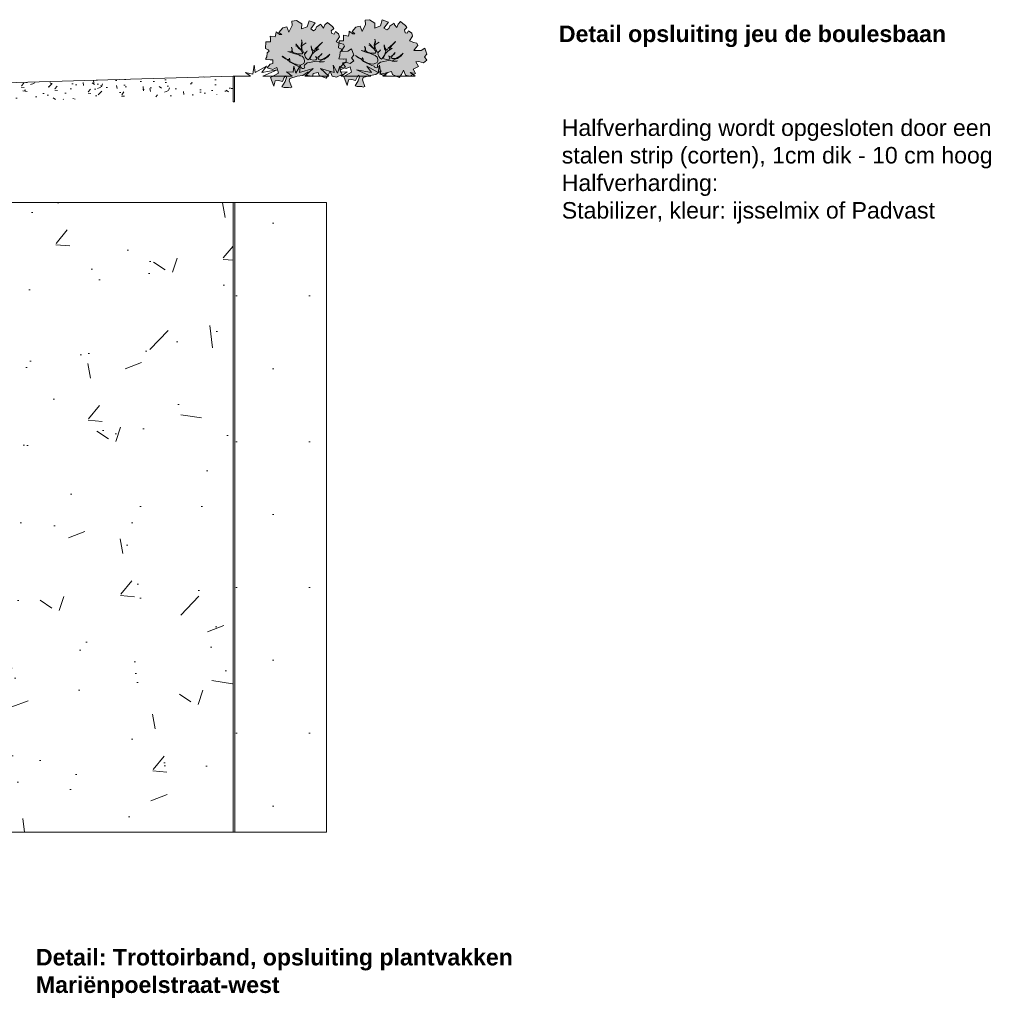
# Model space of a CAD drawing. Header units: metres. Extents: x 92403 to 95147, y 464428 to 465602.
# Tile 185 of 256: x 92702.6 to 92707.96, y 465019.37 to 465024.7. Entities that reach past the tile are written whole.
import ezdxf

# ---------------------------------------------------------------- set-up
doc = ezdxf.new("R2010")
doc.units = ezdxf.units.M
doc.linetypes.add('DASHED2', pattern=[0.375, 0.25, -0.125])
for name, color, linetype, lineweight in [('B-RO-OG-BEBOUWING_MOLEN-G', 7, 'CONTINUOUS', 18), ('N-WE-VH-KANTOPSLUITING_TROTTOIRBAND_130 150-T18', 10, 'CONTINUOUS', 18), ('X-XX-AL-DETAIL-G', 7, 'CONTINUOUS', 0), ('X-XX-AL-RMB - profiel', 7, 'CONTINUOUS', 9)]:
    doc.layers.add(name, color=color, linetype=linetype, lineweight=lineweight)
doc.layers.add('N-RO-GR-GRAS-A-100', color=62, linetype='CONTINUOUS', lineweight=18, transparency=0.2)
doc.layers.add('N-RO-GR-GROENSTROOK-A', color=7, linetype='CONTINUOUS', lineweight=0, true_color=0x5de817, transparency=0.7)
doc.layers.add('N-RO-VH-VERHARDING_HALFVERHARDING-V', color=7, linetype='CONTINUOUS', lineweight=18, true_color=0xe6e1be)
doc.layers.add('N-RO-VH-VERHARDING_HALFVERHARDING_STABILIZER-A', color=7, linetype='DASHED2', lineweight=5, true_color=0xc2a07a)
doc.styles.add('NLCS-ISO-M200-T18', font='NLCS-ISO.ttf', dxfattribs={"height": 0.36})

msp = doc.modelspace()

# ---------------------------------------------------------------- hatches: boundary and pattern name
at = {"layer": 'N-RO-GR-GRAS-A-100', "true_color": 0x1f591c, "transparency": 33554661}
h = msp.add_hatch(dxfattribs=at)
h.set_pattern_fill('AGR-GRAS_SPORTVELD', color=99, scale=0.4, pattern_type=2)
h.set_pattern_definition([(0, (-2234.0724, 1428.46155), (0.15875, 0.3175), [0, -0.3175])])
h.paths.add_polyline_path([(92704.74655, 465024.403245), (92704.74655, 465024.41214), (92704.728076, 465024.416693)], flags=17)
h.paths.add_polyline_path([(92704.74655, 465024.32331), (92704.74655, 465024.396799), (92704.579356, 465024.396799), (92704.606685, 465024.416693), (92704.566781, 465024.406859), (92704.560221, 465024.456028), (92704.553662, 465024.416693), (92704.491891, 465024.451112), (92704.517037, 465024.416146), (92704.43504, 465024.430352), (92704.512665, 465024.396799), (92704.352334, 465024.396799), (92704.384028, 465024.419556), (92704.347054, 465024.417797), (92704.343531, 465024.450353), (92704.332085, 465024.413398), (92704.307435, 465024.45651), (92704.312719, 465024.416918), (92704.238763, 465024.438914), (92704.283663, 465024.396799), (92704.218515, 465024.396799), (92704.153367, 465024.396799), (92704.198266, 465024.438914), (92704.124311, 465024.416918), (92704.129594, 465024.45651), (92704.104944, 465024.413398), (92704.093499, 465024.450353), (92704.089975, 465024.417797), (92704.053001, 465024.419556), (92704.084695, 465024.396799), (92703.924364, 465024.396799), (92704.001989, 465024.430352), (92703.919992, 465024.416146), (92703.945138, 465024.451112), (92703.883367, 465024.416693), (92703.876808, 465024.456028), (92703.870249, 465024.406859), (92703.830344, 465024.416693), (92703.857674, 465024.396799), (92703.769649, 465024.396799), (92703.769649, 465024.366799), (92703.769576, 465024.32331)])
at = {"layer": 'N-RO-GR-GROENSTROOK-A', "transparency": 33554508}
h = msp.add_hatch(color=256, dxfattribs=at)
h.dxf.hatch_style = 1
h.paths.add_polyline_path([(92704.141902, 465024.400332), (92704.111064, 465024.395784), (92704.072034, 465024.384161), (92704.068411, 465024.371637), (92704.082093, 465024.335843), (92704.073145, 465024.332423), (92704.065342, 465024.335473), (92704.040216, 465024.334918), (92704.029179, 465024.338542), (92704.045947, 465024.367273), (92704.053195, 465024.389349), (92704.049774, 465024.398297), (92704.041584, 465024.389737), (92704.031101, 465024.368234), (92704.010357, 465024.373577), (92703.991702, 465024.371876), (92703.98464, 465024.341425), (92703.967196, 465024.390024), (92704.009388, 465024.413074), (92704.001458, 465024.443281), (92703.979617, 465024.432932), (92703.948494, 465024.441096), (92703.96555, 465024.461284), (92703.979764, 465024.465653), (92703.979764, 465024.486142), (92703.96503, 465024.485053), (92703.963836, 465024.484965), (92703.940714, 465024.486443), (92703.941105, 465024.492559), (92703.94595, 465024.502186), (92703.947596, 465024.524257), (92703.959117, 465024.53179), (92703.953581, 465024.53985), (92703.938469, 465024.546931), (92703.941911, 465024.584218), (92703.9657, 465024.584218), (92703.9657, 465024.600865), (92703.964652, 465024.614951), (92703.991883, 465024.610432), (92703.995922, 465024.627531), (92703.99697, 465024.637625), (92704.016121, 465024.623539), (92704.027641, 465024.622559), (92704.01253, 465024.635139), (92704.033177, 465024.659846), (92704.05547, 465024.664366), (92704.066542, 465024.635666), (92704.084646, 465024.672953), (92704.082701, 465024.696606), (92704.107836, 465024.699619), (92704.136563, 465024.681013), (92704.135665, 465024.653745), (92704.166337, 465024.665872), (92704.176511, 465024.69864), (92704.210175, 465024.686512), (92704.185488, 465024.653745), (92704.201198, 465024.643726), (92704.21182, 465024.651259), (92704.217356, 465024.664893), (92704.220349, 465024.666852), (92704.240547, 465024.680486), (92704.243988, 465024.672426), (92704.256107, 465024.657812), (92704.26269, 465024.675966), (92704.276754, 465024.689525), (92704.287826, 465024.678979), (92704.303985, 465024.667379), (92704.311166, 465024.656833), (92704.296953, 465024.644178), (92704.300992, 465024.628586), (92704.312663, 465024.625572), (92704.320143, 465024.639131), (92704.337349, 465024.627079), (92704.341838, 465024.609904), (92704.324183, 465024.58369), (92704.347972, 465024.574651), (92704.365029, 465024.571638), (92704.370116, 465024.55951), (92704.358445, 465024.544445), (92704.34887, 465024.531338), (92704.387771, 465024.532317), (92704.407969, 465024.545424), (92704.419938, 465024.511678), (92704.40737, 465024.497064), (92704.419938, 465024.479438), (92704.400338, 465024.465276), (92704.375651, 465024.472357), (92704.359493, 465024.469871), (92704.374604, 465024.445164), (92704.345429, 465024.430023), (92704.357548, 465024.405843), (92704.326727, 465024.391757), (92704.303087, 465024.397256), (92704.291866, 465024.423997), (92704.281393, 465024.401323), (92704.269274, 465024.385655), (92704.231869, 465024.400269), (92704.226932, 465024.416916), (92704.198654, 465024.41089), (92704.196111, 465024.39477), (92704.163344, 465024.402303), (92704.171424, 465024.420984), (92704.141896, 465024.400342)])
h = msp.add_hatch(color=256, dxfattribs=at)
h.dxf.hatch_style = 1
h.paths.add_polyline_path([(92704.540815, 465024.404759), (92704.509976, 465024.40021), (92704.470947, 465024.388588), (92704.467323, 465024.376064), (92704.481005, 465024.34027), (92704.472057, 465024.336849), (92704.464255, 465024.3399), (92704.439129, 465024.339345), (92704.428091, 465024.342968), (92704.444859, 465024.3717), (92704.452107, 465024.393775), (92704.448686, 465024.402724), (92704.440496, 465024.394163), (92704.430013, 465024.372661), (92704.409269, 465024.378004), (92704.390614, 465024.376303), (92704.383552, 465024.345852), (92704.366108, 465024.394451), (92704.4083, 465024.417501), (92704.400371, 465024.447707), (92704.37853, 465024.437359), (92704.347406, 465024.445523), (92704.364462, 465024.46571), (92704.378676, 465024.470079), (92704.378676, 465024.490568), (92704.363942, 465024.48948), (92704.362749, 465024.489392), (92704.339626, 465024.49087), (92704.340017, 465024.496986), (92704.344863, 465024.506613), (92704.346508, 465024.528684), (92704.358029, 465024.536217), (92704.352493, 465024.544277), (92704.337382, 465024.551358), (92704.340823, 465024.588645), (92704.364612, 465024.588645), (92704.364612, 465024.605292), (92704.363565, 465024.619378), (92704.390795, 465024.614858), (92704.394835, 465024.631958), (92704.395882, 465024.642052), (92704.415033, 465024.627965), (92704.426554, 465024.626986), (92704.411442, 465024.639566), (92704.432089, 465024.664273), (92704.454382, 465024.668793), (92704.465454, 465024.640093), (92704.483558, 465024.67738), (92704.481613, 465024.701033), (92704.506749, 465024.704046), (92704.535475, 465024.68544), (92704.534577, 465024.658172), (92704.565249, 465024.670299), (92704.575423, 465024.703067), (92704.609087, 465024.690939), (92704.5844, 465024.658172), (92704.60011, 465024.648153), (92704.610733, 465024.655686), (92704.616269, 465024.66932), (92704.619261, 465024.671278), (92704.639459, 465024.684913), (92704.6429, 465024.676853), (92704.655019, 465024.662239), (92704.661603, 465024.680393), (92704.675667, 465024.693952), (92704.686738, 465024.683406), (92704.702897, 465024.671806), (92704.710079, 465024.66126), (92704.695865, 465024.648605), (92704.699905, 465024.633012), (92704.711575, 465024.629999), (92704.719056, 465024.643558), (92704.736262, 465024.631506), (92704.74075, 465024.614331), (92704.723095, 465024.588117), (92704.746885, 465024.579078), (92704.763941, 465024.576065), (92704.769028, 465024.563937), (92704.757358, 465024.548872), (92704.747782, 465024.535765), (92704.786683, 465024.536744), (92704.806881, 465024.549851), (92704.818851, 465024.516104), (92704.806283, 465024.501491), (92704.818851, 465024.483864), (92704.799251, 465024.469703), (92704.774564, 465024.476784), (92704.758405, 465024.474298), (92704.773516, 465024.44959), (92704.744341, 465024.43445), (92704.75646, 465024.41027), (92704.725639, 465024.396183), (92704.701999, 465024.401682), (92704.690778, 465024.428424), (92704.680305, 465024.40575), (92704.668186, 465024.390082), (92704.630781, 465024.404695), (92704.625844, 465024.421343), (92704.597566, 465024.415317), (92704.595023, 465024.399197), (92704.562257, 465024.406729), (92704.570336, 465024.42541), (92704.540808, 465024.404769)])
at = {"layer": 'N-RO-VH-VERHARDING_HALFVERHARDING-V', "true_color": 0xb4aa6e, "transparency": 33554687}
h = msp.add_hatch(dxfattribs=at)
h.set_pattern_fill('AR-CONC', color=43, scale=0.001)
h.set_pattern_definition([(50, (-1118.24376, 2975.29299), (0.182184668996, -0.01593908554), [0.01905, -0.20955]), (355, (-1118.24376, 2975.293), (-0.035243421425, 0.19105684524), [0.01524, -0.16764058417]), (100.4514447, (-1118.22858, 2975.29166), (0.14694124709, 0.17511775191), [0.0161900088, -0.1780902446]), (46.1842, (-1118.24376, 2975.3438), (0.27107904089, -0.04204232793), [0.028575, -0.314325]), (96.63555761, (-1118.22117, 2975.3403), (0.23740413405, 0.2474261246), [0.02428502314, -0.26713560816]), (351.18415117, (-1118.24376, 2975.3438), (0.23740413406, 0.24742612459), [0.02285996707, -0.25145973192]), (21, (-1118.21836, 2975.33109), (0.15161439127, -0.102265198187), [0.01905, -0.20955]), (326, (-1118.21836, 2975.3311), (0.06180202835, 0.18418796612), [0.01524, -0.16764]), (71.451445, (-1118.20572, 2975.32257), (0.21341641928, 0.081922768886), [0.0161900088, -0.1780899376]), (37.5, (-1118.24376, 2975.29299), (0.003088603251, 0.084555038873), [0, -0.165608, 0, -0.17018, 0, -0.168275]), (7.5, (-1118.24376, 2975.29299), (0.06681966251, 0.100180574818), [0, -0.097028, 0, -0.161798, 0, -0.064135]), (327.5, (-1118.3004, 2975.29299), (0.135590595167, -0.005728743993), [0, -0.0635, 0, -0.19812, 0, -0.26289]), (317.5, (-1118.3258, 2975.29299), (0.148129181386, 0.025426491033), [0, -0.08255, 0, -0.131572, 0, -0.18669])])
h.paths.add_polyline_path([(92703.762649, 465024.396799), (92700.779473, 465024.309082), (92700.779673, 465024.211346), (92703.762649, 465024.296649)])
at = {"layer": 'N-RO-VH-VERHARDING_HALFVERHARDING_STABILIZER-A', "true_color": 0xb4aa6e, "transparency": 33554687}
h = msp.add_hatch(dxfattribs=at)
h.set_pattern_fill('AR-CONC', color=43, scale=0.005)
h.set_pattern_definition([(50, (176.7802, -161.0856), (0.910923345, -0.0796954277), [0.09525, -1.04775]), (355, (176.7802, -161.0856), (-0.1762171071, 0.9552842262), [0.0762, -0.8382029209]), (100.4514447, (176.8561, -161.0923), (0.7347062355, 0.8755887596), [0.080950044, -0.890451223]), (46.1842, (176.7802, -160.8316), (1.3553952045, -0.2102116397), [0.142875, -1.571625]), (96.6355576, (176.8931, -160.8491), (1.1870206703, 1.237130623), [0.1214251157, -1.335678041]), (351.18415117, (176.7802, -160.8316), (1.1870206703, 1.237130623), [0.1142998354, -1.2572986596]), (21, (176.9072, -160.8951), (0.7580719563, -0.5113259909), [0.09525, -1.04775]), (326, (176.9072, -160.8951), (0.3090101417, 0.9209398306), [0.0762, -0.8382]), (71.451445, (176.9704, -160.9377), (1.0670820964, 0.4096138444), [0.080950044, -0.890449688]), (37.5, (176.7802, -161.08562), (0.01544301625, 0.42277519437), [0, -0.82804, 0, -0.8509, 0, -0.841375]), (7.5, (176.7802, -161.0856), (0.33409831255, 0.5009028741), [0, -0.48514, 0, -0.80899, 0, -0.320675]), (327.5, (176.497, -161.08562), (0.67795297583, -0.02864371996), [0, -0.3175, 0, -0.9906, 0, -1.31445]), (317.5, (176.37, -161.0856), (0.7406459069, 0.1271324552), [0, -0.41275, 0, -0.65786, 0, -0.93345])])
h.paths.add_polyline_path([(92700.782473, 465020.278324), (92703.762473, 465020.278324), (92703.762473, 465023.707803), (92700.782473, 465023.707798)])
at = {"layer": 'X-XX-AL-RMB - profiel', "true_color": 0x1a4a17, "transparency": 33554687}
h = msp.add_hatch(dxfattribs=at)
h.set_pattern_fill('AGR-GRAS_SPORTVELD', color=99, scale=0.5, pattern_type=2)
h.set_pattern_definition([(0, (132.29117, -107.95085), (0.1984375, 0.396875), [0, -0.396875])])
h.paths.add_polyline_path([(92703.772473, 465020.278324), (92704.274423, 465020.278324), (92704.279305, 465021.371054), (92704.272473, 465023.707585), (92703.772473, 465023.707799)])

# ---------------------------------------------------------------- linework, layer by layer
at = {"layer": 'B-RO-OG-BEBOUWING_MOLEN-G', "flags": 128}
msp.add_lwpolyline([(92700.779475, 465024.309082), (92703.762649, 465024.396799)], dxfattribs=at)
msp.add_lwpolyline([(92703.769649, 465024.396799), (92703.769649, 465024.256799), (92703.762649, 465024.256799), (92703.762649, 465024.396799), (92703.769649, 465024.396799)], close=True, dxfattribs=at)
at = {"layer": 'X-XX-AL-DETAIL-G', "flags": 128}
msp.add_lwpolyline([(92704.74655, 465024.41214), (92704.728076, 465024.416693), (92704.755406, 465024.396799), (92704.667381, 465024.396799), (92704.579356, 465024.396799), (92704.606685, 465024.416693), (92704.566781, 465024.406859), (92704.560221, 465024.456028), (92704.553662, 465024.416693), (92704.491891, 465024.451112), (92704.517037, 465024.416146), (92704.43504, 465024.430352), (92704.512665, 465024.396799), (92704.352334, 465024.396799), (92704.384028, 465024.419556), (92704.347054, 465024.417797), (92704.343531, 465024.450353), (92704.332085, 465024.413398), (92704.307435, 465024.45651), (92704.312719, 465024.416918), (92704.238763, 465024.438914), (92704.283663, 465024.396799), (92704.218515, 465024.396799), (92704.153367, 465024.396799), (92704.198266, 465024.438914), (92704.124311, 465024.416918), (92704.129594, 465024.45651), (92704.104944, 465024.413398), (92704.093499, 465024.450353), (92704.089975, 465024.417797), (92704.053001, 465024.419556), (92704.084695, 465024.396799), (92703.924364, 465024.396799), (92704.001989, 465024.430352), (92703.919992, 465024.416146), (92703.945138, 465024.451112), (92703.883367, 465024.416693), (92703.876808, 465024.456028), (92703.870249, 465024.406859), (92703.830344, 465024.416693), (92703.857674, 465024.396799), (92703.769649, 465024.396799)], dxfattribs=at)
at = {"layer": 'X-XX-AL-RMB - profiel', "color": 251}
for points in [[(92704.141902, 465024.400332), (92704.111064, 465024.395784), (92704.072034, 465024.384161), (92704.068411, 465024.371637), (92704.082093, 465024.335843), (92704.073145, 465024.332423), (92704.065342, 465024.335473), (92704.040216, 465024.334918), (92704.029179, 465024.338542), (92704.045947, 465024.367273), (92704.053195, 465024.389349), (92704.049774, 465024.398297), (92704.041584, 465024.389737), (92704.031101, 465024.368234), (92704.010357, 465024.373577), (92703.991702, 465024.371876), (92703.98464, 465024.341425), (92703.967196, 465024.390024), (92704.009388, 465024.413074), (92704.001458, 465024.443281), (92703.979617, 465024.432932), (92703.948494, 465024.441096), (92703.96555, 465024.461284), (92703.979764, 465024.465653), (92703.979764, 465024.486142), (92703.96503, 465024.485053), (92703.963836, 465024.484965), (92703.940714, 465024.486443), (92703.941105, 465024.492559), (92703.94595, 465024.502186), (92703.947596, 465024.524257), (92703.959117, 465024.53179), (92703.953581, 465024.53985), (92703.938469, 465024.546931), (92703.941911, 465024.584218), (92703.9657, 465024.584218), (92703.9657, 465024.600865), (92703.964652, 465024.614951), (92703.991883, 465024.610432), (92703.995922, 465024.627531), (92703.99697, 465024.637625), (92704.016121, 465024.623539), (92704.027641, 465024.622559), (92704.01253, 465024.635139), (92704.033177, 465024.659846), (92704.05547, 465024.664366), (92704.066542, 465024.635666), (92704.084646, 465024.672953), (92704.082701, 465024.696606), (92704.107836, 465024.699619), (92704.136563, 465024.681013), (92704.135665, 465024.653745), (92704.166337, 465024.665872), (92704.176511, 465024.69864), (92704.210175, 465024.686512), (92704.185488, 465024.653745), (92704.201198, 465024.643726), (92704.21182, 465024.651259), (92704.217356, 465024.664893), (92704.220349, 465024.666852), (92704.240547, 465024.680486), (92704.243988, 465024.672426), (92704.256107, 465024.657812), (92704.26269, 465024.675966), (92704.276754, 465024.689525), (92704.287826, 465024.678979), (92704.303985, 465024.667379), (92704.311166, 465024.656833), (92704.296953, 465024.644178), (92704.300992, 465024.628586), (92704.312663, 465024.625572), (92704.320143, 465024.639131), (92704.337349, 465024.627079), (92704.341838, 465024.609904), (92704.324183, 465024.58369), (92704.347972, 465024.574651), (92704.365029, 465024.571638), (92704.370116, 465024.55951), (92704.358445, 465024.544445), (92704.34887, 465024.531338), (92704.387771, 465024.532317), (92704.407969, 465024.545424), (92704.419938, 465024.511678), (92704.40737, 465024.497064), (92704.419938, 465024.479438), (92704.400338, 465024.465276), (92704.375651, 465024.472357), (92704.359493, 465024.469871), (92704.374604, 465024.445164), (92704.345429, 465024.430023), (92704.357548, 465024.405843), (92704.326727, 465024.391757), (92704.303087, 465024.397256), (92704.291866, 465024.423997), (92704.281393, 465024.401323), (92704.269274, 465024.385655), (92704.231869, 465024.400269), (92704.226932, 465024.416916), (92704.198654, 465024.41089), (92704.196111, 465024.39477), (92704.163344, 465024.402303), (92704.171424, 465024.420984), (92704.141896, 465024.400342)], [(92704.540815, 465024.404759), (92704.509976, 465024.40021), (92704.470947, 465024.388588), (92704.467323, 465024.376064), (92704.481005, 465024.34027), (92704.472057, 465024.336849), (92704.464255, 465024.3399), (92704.439129, 465024.339345), (92704.428091, 465024.342968), (92704.444859, 465024.3717), (92704.452107, 465024.393775), (92704.448686, 465024.402724), (92704.440496, 465024.394163), (92704.430013, 465024.372661), (92704.409269, 465024.378004), (92704.390614, 465024.376303), (92704.383552, 465024.345852), (92704.366108, 465024.394451), (92704.4083, 465024.417501), (92704.400371, 465024.447707), (92704.37853, 465024.437359), (92704.347406, 465024.445523), (92704.364462, 465024.46571), (92704.378676, 465024.470079), (92704.378676, 465024.490568), (92704.363942, 465024.48948), (92704.362749, 465024.489392), (92704.339626, 465024.49087), (92704.340017, 465024.496986), (92704.344863, 465024.506613), (92704.346508, 465024.528684), (92704.358029, 465024.536217), (92704.352493, 465024.544277), (92704.337382, 465024.551358), (92704.340823, 465024.588645), (92704.364612, 465024.588645), (92704.364612, 465024.605292), (92704.363565, 465024.619378), (92704.390795, 465024.614858), (92704.394835, 465024.631958), (92704.395882, 465024.642052), (92704.415033, 465024.627965), (92704.426554, 465024.626986), (92704.411442, 465024.639566), (92704.432089, 465024.664273), (92704.454382, 465024.668793), (92704.465454, 465024.640093), (92704.483558, 465024.67738), (92704.481613, 465024.701033), (92704.506749, 465024.704046), (92704.535475, 465024.68544), (92704.534577, 465024.658172), (92704.565249, 465024.670299), (92704.575423, 465024.703067), (92704.609087, 465024.690939), (92704.5844, 465024.658172), (92704.60011, 465024.648153), (92704.610733, 465024.655686), (92704.616269, 465024.66932), (92704.619261, 465024.671278), (92704.639459, 465024.684913), (92704.6429, 465024.676853), (92704.655019, 465024.662239), (92704.661603, 465024.680393), (92704.675667, 465024.693952), (92704.686738, 465024.683406), (92704.702897, 465024.671806), (92704.710079, 465024.66126), (92704.695865, 465024.648605), (92704.699905, 465024.633012), (92704.711575, 465024.629999), (92704.719056, 465024.643558), (92704.736262, 465024.631506), (92704.74075, 465024.614331), (92704.723095, 465024.588117), (92704.746885, 465024.579078), (92704.763941, 465024.576065), (92704.769028, 465024.563937), (92704.757358, 465024.548872), (92704.747782, 465024.535765), (92704.786683, 465024.536744), (92704.806881, 465024.549851), (92704.818851, 465024.516104), (92704.806283, 465024.501491), (92704.818851, 465024.483864), (92704.799251, 465024.469703), (92704.774564, 465024.476784), (92704.758405, 465024.474298), (92704.773516, 465024.44959), (92704.744341, 465024.43445), (92704.75646, 465024.41027), (92704.725639, 465024.396183), (92704.701999, 465024.401682), (92704.690778, 465024.428424), (92704.680305, 465024.40575), (92704.668186, 465024.390082), (92704.630781, 465024.404695), (92704.625844, 465024.421343), (92704.597566, 465024.415317), (92704.595023, 465024.399197), (92704.562257, 465024.406729), (92704.570336, 465024.42541), (92704.540808, 465024.404769)]]:
    msp.add_lwpolyline(points, close=True, dxfattribs=at)
for points in [[(92704.153547, 465024.441416), (92704.151022, 465024.445027), (92704.150846, 465024.452969), (92704.152293, 465024.456669), (92704.167011, 465024.468302), (92704.218731, 465024.478918), (92704.231363, 465024.474307), (92704.235334, 465024.474395), (92704.240567, 465024.472677), (92704.255821, 465024.473931), (92704.260063, 465024.475553), (92704.24481, 465024.474299), (92704.23714, 465024.475658), (92704.233712, 465024.478638), (92704.251858, 465024.487291), (92704.260072, 465024.489), (92704.279936, 465024.502886), (92704.290323, 465024.516868), (92704.272625, 465024.501808), (92704.249693, 465024.488465), (92704.228935, 465024.487395), (92704.227313, 465024.491638), (92704.231923, 465024.50427), (92704.247457, 465024.520505), (92704.242127, 465024.512747), (92704.227409, 465024.501114), (92704.218292, 465024.498774), (92704.211165, 465024.5032), (92704.214593, 465024.50022), (92704.214681, 465024.496249), (92704.218652, 465024.496336), (92704.220273, 465024.492094), (92704.21341, 465024.484607), (92704.201225, 465024.48281), (92704.184622, 465024.487333), (92704.183543, 465024.494644), (92704.195561, 465024.517831), (92704.20694, 465024.528473), (92704.230415, 465024.544884), (92704.215337, 465024.535688), (92704.215522, 465024.541193), (92704.228258, 465024.559506), (92704.2465, 465024.577634), (92704.249481, 465024.581062), (92704.231511, 465024.564467), (92704.209026, 465024.544717), (92704.203784, 465024.532987), (92704.195394, 465024.53922), (92704.187461, 465024.552492), (92704.187557, 465024.561968), (92704.190257, 465024.550414), (92704.18953, 465024.541841), (92704.196201, 465024.530375), (92704.194842, 465024.522705), (92704.188785, 465024.506373), (92704.176048, 465024.488061), (92704.172437, 465024.485536), (92704.164679, 465024.490866), (92704.158095, 465024.498361), (92704.152239, 465024.514429), (92704.16019, 465024.528051), (92704.163801, 465024.530576), (92704.166151, 465024.534907), (92704.163801, 465024.530576), (92704.152695, 465024.521468), (92704.148995, 465024.522914), (92704.13809, 465024.546206), (92704.136564, 465024.559925), (92704.138914, 465024.564255), (92704.160312, 465024.577869), (92704.133496, 465024.560468), (92704.139553, 465024.5768), (92704.137125, 465024.589887), (92704.135503, 465024.59413), (92704.137844, 465024.585013), (92704.133137, 465024.562905), (92704.13475, 465024.545215), (92704.136372, 465024.540972), (92704.12708, 465024.546574), (92704.105164, 465024.570233), (92704.106067, 465024.570865), (92704.113641, 465024.56003), (92704.108767, 465024.559311), (92704.103534, 465024.561029), (92704.111204, 465024.55967), (92704.120943, 465024.547661), (92704.131498, 465024.540254), (92704.141597, 465024.525807), (92704.140238, 465024.518137), (92704.116412, 465024.51761), (92704.101974, 465024.520958), (92704.090245, 465024.5262), (92704.086817, 465024.529181), (92704.080154, 465024.554094), (92704.084932, 465024.545337), (92704.083389, 465024.532161), (92704.080409, 465024.528734), (92704.061097, 465024.531363), (92704.098362, 465024.518434), (92704.107567, 465024.516804), (92704.123898, 465024.510747), (92704.127326, 465024.507766), (92704.131297, 465024.507854), (92704.138695, 465024.504961), (92704.148076, 465024.495389), (92704.152038, 465024.482029), (92704.152214, 465024.474087), (92704.148418, 465024.466057), (92704.129369, 465024.456773), (92704.113126, 465024.458859), (92704.105727, 465024.461752), (92704.101756, 465024.461664), (92704.072704, 465024.476303), (92704.072529, 465024.484246), (92704.069557, 465024.494265), (92704.069645, 465024.490294), (92704.066664, 465024.486866), (92704.057188, 465024.486963), (92704.047624, 465024.49103), (92704.030214, 465024.504398), (92704.031117, 465024.505029), (92704.046634, 465024.49437), (92704.058091, 465024.487594), (92704.074326, 465024.47206), (92704.119437, 465024.44983), (92704.132972, 465024.445851), (92704.134594, 465024.441608), (92704.138022, 465024.438627), (92704.146595, 465024.4379), (92704.153547, 465024.441416)], [(92704.552459, 465024.445842), (92704.549934, 465024.449454), (92704.549759, 465024.457396), (92704.551205, 465024.461095), (92704.565923, 465024.472728), (92704.617643, 465024.483345), (92704.630275, 465024.478734), (92704.634246, 465024.478822), (92704.63948, 465024.477104), (92704.654733, 465024.478358), (92704.658976, 465024.47998), (92704.643722, 465024.478726), (92704.636052, 465024.480084), (92704.632625, 465024.483065), (92704.65077, 465024.491717), (92704.658984, 465024.493427), (92704.678848, 465024.507313), (92704.689236, 465024.521295), (92704.671537, 465024.506234), (92704.648605, 465024.492892), (92704.627847, 465024.491822), (92704.626225, 465024.496065), (92704.630836, 465024.508697), (92704.646369, 465024.524932), (92704.641039, 465024.517174), (92704.626321, 465024.505541), (92704.617205, 465024.5032), (92704.610078, 465024.507627), (92704.613505, 465024.504647), (92704.613593, 465024.500675), (92704.617564, 465024.500763), (92704.619186, 465024.496521), (92704.612322, 465024.489034), (92704.600137, 465024.487237), (92704.583534, 465024.49176), (92704.582456, 465024.499071), (92704.594474, 465024.522258), (92704.605852, 465024.5329), (92704.629327, 465024.54931), (92704.61425, 465024.540115), (92704.614434, 465024.54562), (92704.62717, 465024.563932), (92704.645413, 465024.582061), (92704.648393, 465024.585489), (92704.630423, 465024.568894), (92704.607938, 465024.549144), (92704.602696, 465024.537414), (92704.594307, 465024.543647), (92704.586373, 465024.556919), (92704.586469, 465024.566395), (92704.589169, 465024.554841), (92704.588442, 465024.546268), (92704.595113, 465024.534802), (92704.593754, 465024.527131), (92704.587697, 465024.5108), (92704.574961, 465024.492487), (92704.571349, 465024.489963), (92704.563591, 465024.495292), (92704.557007, 465024.502787), (92704.551151, 465024.518855), (92704.559102, 465024.532478), (92704.562714, 465024.535003), (92704.565063, 465024.539333), (92704.562714, 465024.535003), (92704.551607, 465024.525895), (92704.547908, 465024.527341), (92704.537002, 465024.550632), (92704.535477, 465024.564351), (92704.537826, 465024.568682), (92704.559224, 465024.582296), (92704.532408, 465024.564895), (92704.538466, 465024.581226), (92704.536037, 465024.594314), (92704.534415, 465024.598557), (92704.536756, 465024.58944), (92704.532049, 465024.567332), (92704.533662, 465024.549642), (92704.535284, 465024.545399), (92704.525992, 465024.551001), (92704.504076, 465024.57466), (92704.504979, 465024.575291), (92704.512553, 465024.564456), (92704.507679, 465024.563737), (92704.502446, 465024.565455), (92704.510116, 465024.564097), (92704.519856, 465024.552087), (92704.53041, 465024.54468), (92704.540509, 465024.530234), (92704.53915, 465024.522563), (92704.515324, 465024.522037), (92704.500886, 465024.525385), (92704.489157, 465024.530627), (92704.485729, 465024.533608), (92704.479067, 465024.558521), (92704.483844, 465024.549764), (92704.482302, 465024.536588), (92704.479321, 465024.533161), (92704.460009, 465024.53579), (92704.497275, 465024.522861), (92704.506479, 465024.52123), (92704.52281, 465024.515173), (92704.526238, 465024.512193), (92704.530209, 465024.51228), (92704.537608, 465024.509388), (92704.546988, 465024.499815), (92704.55095, 465024.486456), (92704.551126, 465024.478514), (92704.54733, 465024.470484), (92704.528282, 465024.4612), (92704.512038, 465024.463286), (92704.504639, 465024.466179), (92704.500668, 465024.466091), (92704.471617, 465024.48073), (92704.471441, 465024.488672), (92704.468469, 465024.498692), (92704.468557, 465024.494721), (92704.465577, 465024.491293), (92704.4561, 465024.49139), (92704.446537, 465024.495457), (92704.429127, 465024.508825), (92704.430029, 465024.509456), (92704.445546, 465024.498796), (92704.457003, 465024.492021), (92704.473238, 465024.476487), (92704.51835, 465024.454257), (92704.531884, 465024.450278), (92704.533506, 465024.446035), (92704.536934, 465024.443054), (92704.545507, 465024.442327), (92704.552459, 465024.445842)]]:
    msp.add_lwpolyline(points, dxfattribs=at)
at = {"layer": 'X-XX-AL-RMB - profiel'}
msp.add_lwpolyline([(92704.272473, 465023.707804), (92699.387589, 465023.707766), (92699.387589, 465020.278324), (92704.272473, 465020.278324)], close=True, dxfattribs=at)
for points in [[(92703.762473, 465023.707804), (92703.762473, 465020.278324)], [(92703.772473, 465023.707804), (92703.772473, 465020.278324)]]:
    msp.add_lwpolyline(points, dxfattribs=at)

# ---------------------------------------------------------------- texts
at = {"layer": 'N-WE-VH-KANTOPSLUITING_TROTTOIRBAND_130 150-T18', "color": 7, "char_height": 0.09, "attachment_point": 1, "style": 'NLCS-ISO-M200-T18'}
for s, width, heights, insert in [('{\\fArial|b1|i0|c0|p34;Detail opsluiting jeu de boulesbaan}', 35, [0], (92705.53776, 465024.672369)), ('{\\fArial|b0|i0|c0|p34;Halfverharding wordt opgesloten door een stalen strip (corten), 1cm dik - 10 cm hoog\\A1;\\PHalfverharding:\\PStabilizer, kleur: ijsselmix of Padvast}', 2.44786682, [2.561459], (92705.553516, 465024.160956)), ('{\\fArial|b1|i0|c0|p34;Detail: Trottoirband, opsluiting plantvakken \\PMariënpoelstraat-west}', 35, [0], (92702.688554, 465019.643344))]:
    msp.add_mtext_dynamic_manual_height_columns(s, width=width, gutter_width=12.5, heights=heights, dxfattribs=dict(at, insert=insert))

doc.saveas('drawing.dxf')
